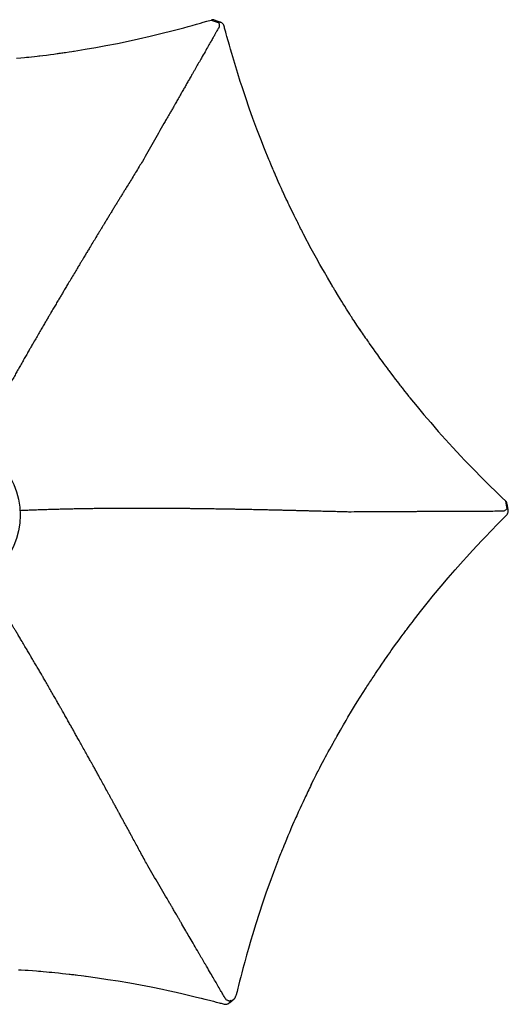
# Model space of a CAD drawing. Extents: x 392 to 2773, y 1013 to 3793.
# Tile 9 of 9: x 963 to 1395, y 2920 to 3793. Entities that reach past the tile are written whole.
import ezdxf

# ---------------------------------------------------------------- set-up
doc = ezdxf.new("R2010")
doc.units = 0
doc.header["$LTSCALE"] = 15
doc.linetypes.add('PHANTOM', pattern=[12.7, 6.35, -1.27, 1.27, -1.27, 1.27, -1.27])
doc.layers.get('0').update_dxf_attribs({"linetype": 'CONTINUOUS'})

msp = doc.modelspace()

# ---------------------------------------------------------------- linework, layer by layer
at = {"color": 7, "linetype": 'PHANTOM'}
for p, q in [((1132.11, 3792.59), (1132.12, 3792.6)), ((1132.12, 3792.6), (1137.52, 3790.65)), ((1392.81, 3366.6), (1393.82, 3360.95)), ((1154.22, 2927.84), (1154.23, 2927.82))]:
    msp.add_line(p, q, dxfattribs=at)
at = {"color": 7, "linetype": 'CONTINUOUS', "flags": 128}
for points in [[(959.75, 3758.64), (963.55, 3759.01), (966.99, 3759.36), (968.84, 3759.55), (970.83, 3759.77), (972.98, 3760), (975.86, 3760.33), (978.11, 3760.59), (979.71, 3760.77), (980.65, 3760.89), (983.16, 3761.19), (986.38, 3761.59), (989.93, 3762.04), (993.03, 3762.45), (995.8, 3762.83), (996.77, 3762.96), (997.77, 3763.1), (998.81, 3763.25), (999.88, 3763.4), (1001, 3763.56), (1002.15, 3763.73), (1003.34, 3763.9), (1006.55, 3764.37), (1008.87, 3764.73), (1010.3, 3764.95), (1010.69, 3765.01), (1010.8, 3765.02), (1010.83, 3765.03), (1010.84, 3765.03), (1010.85, 3765.03), (1010.85, 3765.03), (1010.85, 3765.03), (1010.85, 3765.03), (1010.85, 3765.03), (1010.85, 3765.03), (1010.85, 3765.03), (1010.85, 3765.03), (1010.85, 3765.03), (1020.75, 3766.63), (1030.04, 3768.23), (1039.1, 3769.89), (1049.16, 3771.85), (1058.6, 3773.8), (1067.97, 3775.84), (1078.12, 3778.17), (1082.94, 3779.33), (1090.15, 3781.09), (1096.18, 3782.62), (1102.05, 3784.15), (1108.03, 3785.75), (1111.89, 3786.8), (1115.32, 3787.75), (1119.3, 3788.87), (1122.93, 3789.91), (1125.27, 3790.59), (1128.36, 3791.49), (1132.12, 3792.6)], [(1140.61, 3790.54), (1139.99, 3790.77), (1135.27, 3792.5)], [(1264.36, 3517.43), (1263.26, 3519.1), (1261.31, 3522.06), (1258.8, 3525.91), (1257.53, 3527.88), (1256.69, 3529.19), (1256.02, 3530.23), (1255.02, 3531.79), (1253.73, 3533.81), (1252.16, 3536.3), (1250.51, 3538.93), (1249.08, 3541.22), (1247.87, 3543.18), (1246.45, 3545.5), (1245.03, 3547.81), (1241.94, 3552.93), (1241.53, 3553.6), (1241.13, 3554.27), (1240.73, 3554.94), (1240.33, 3555.61), (1239.93, 3556.28), (1239.53, 3556.95), (1239.4, 3557.18), (1239.02, 3557.81), (1238.43, 3558.81), (1235.17, 3564.39), (1232.5, 3569.01), (1230.25, 3572.96), (1228.62, 3575.86), (1225.48, 3581.5), (1223.1, 3585.83), (1220.92, 3589.88), (1214.11, 3602.8), (1213.45, 3604.08), (1212.8, 3605.35), (1212.14, 3606.63), (1211.49, 3607.91), (1210.84, 3609.19), (1210.2, 3610.47), (1209.55, 3611.75), (1208.91, 3613.03), (1208.3, 3614.25), (1207.26, 3616.36), (1205.78, 3619.37), (1204.53, 3621.94), (1202.86, 3625.38), (1201.37, 3628.5), (1200.57, 3630.19), (1199.72, 3632.01), (1198.8, 3633.97), (1197.58, 3636.6), (1196.63, 3638.65), (1195.96, 3640.12), (1195.55, 3641), (1194.51, 3643.31), (1193.18, 3646.26), (1191.72, 3649.54), (1190.45, 3652.42), (1189.33, 3654.98), (1188.94, 3655.88), (1188.54, 3656.81), (1188.12, 3657.77), (1187.69, 3658.77), (1187.25, 3659.81), (1186.79, 3660.88), (1186.32, 3661.99), (1185.06, 3664.99), (1184.15, 3667.16), (1183.59, 3668.5), (1183.44, 3668.86), (1183.4, 3668.96), (1183.39, 3668.99), (1183.38, 3669), (1183.38, 3669.01), (1183.38, 3669.01), (1183.38, 3669.01), (1183.38, 3669.01), (1183.38, 3669.01), (1183.38, 3669.01), (1183.38, 3669.01), (1183.38, 3669.01), (1183.38, 3669.01), (1179.59, 3678.32), (1176.12, 3687.1), (1172.83, 3695.72), (1169.27, 3705.35), (1166.02, 3714.44), (1162.88, 3723.52), (1159.59, 3733.42), (1158.05, 3738.15), (1155.81, 3745.23), (1153.96, 3751.19), (1152.21, 3757), (1150.45, 3762.95), (1149.33, 3766.81), (1148.36, 3770.23), (1147.23, 3774.22), (1146.22, 3777.86), (1145.57, 3780.23), (1145.18, 3781.69)], [(1263.4, 3518.89), (1263.63, 3518.54), (1265.08, 3516.39), (1265.99, 3515.04), (1266.91, 3513.7), (1267.83, 3512.35), (1268.75, 3511.01), (1269.67, 3509.67), (1270.59, 3508.33), (1271.52, 3506.99), (1272.31, 3505.86), (1273.65, 3503.94), (1275.57, 3501.22), (1277.22, 3498.89), (1279.44, 3495.78), (1281.46, 3492.98), (1282.55, 3491.48), (1283.74, 3489.85), (1285.01, 3488.12), (1286.73, 3485.78), (1288.08, 3483.96), (1289.04, 3482.67), (1289.61, 3481.91), (1291.13, 3479.89), (1293.08, 3477.31), (1295.25, 3474.46), (1297.16, 3471.97), (1298.87, 3469.76), (1299.47, 3468.99), (1300.09, 3468.2), (1300.74, 3467.37), (1301.41, 3466.51), (1302.1, 3465.63), (1302.82, 3464.71), (1303.56, 3463.77), (1305.58, 3461.23), (1307.05, 3459.39), (1307.96, 3458.26), (1308.2, 3457.96), (1308.27, 3457.87), (1308.29, 3457.85), (1308.3, 3457.84), (1308.3, 3457.83), (1308.3, 3457.83), (1308.3, 3457.83), (1308.3, 3457.83), (1308.3, 3457.83), (1308.3, 3457.83), (1308.3, 3457.83), (1308.3, 3457.83), (1308.3, 3457.83), (1314.64, 3450.05), (1320.67, 3442.81), (1326.64, 3435.8), (1333.37, 3428.06), (1339.77, 3420.87), (1346.23, 3413.77), (1353.32, 3406.15), (1356.73, 3402.54), (1361.86, 3397.19), (1366.2, 3392.73), (1370.46, 3388.41), (1374.83, 3384.03), (1377.68, 3381.21), (1380.21, 3378.72), (1383.17, 3375.83), (1385.88, 3373.21), (1387.65, 3371.52), (1389.97, 3369.29), (1392.81, 3366.6)], [(1395.27, 3358.21), (1395.16, 3358.87), (1394.3, 3363.82)], [(1220.63, 3114.48), (1221.52, 3116.28), (1223.11, 3119.44), (1225.19, 3123.54), (1226.26, 3125.63), (1226.97, 3127.01), (1227.54, 3128.11), (1228.39, 3129.75), (1229.5, 3131.88), (1230.87, 3134.48), (1232.33, 3137.23), (1233.6, 3139.61), (1234.69, 3141.64), (1235.98, 3144.03), (1237.28, 3146.42), (1240.16, 3151.65), (1240.54, 3152.34), (1240.92, 3153.02), (1241.3, 3153.7), (1241.68, 3154.38), (1242.06, 3155.07), (1242.44, 3155.75), (1242.57, 3155.98), (1242.93, 3156.62), (1243.5, 3157.63), (1246.7, 3163.25), (1249.37, 3167.86), (1251.67, 3171.79), (1253.36, 3174.65), (1256.67, 3180.19), (1259.24, 3184.42), (1261.65, 3188.33), (1269.44, 3200.69), (1270.21, 3201.9), (1270.99, 3203.1), (1271.77, 3204.31), (1272.55, 3205.51), (1273.34, 3206.71), (1274.12, 3207.91), (1274.91, 3209.11), (1275.7, 3210.31), (1276.45, 3211.44), (1277.75, 3213.41), (1279.62, 3216.19), (1281.22, 3218.56), (1283.37, 3221.72), (1285.33, 3224.57), (1286.39, 3226.11), (1287.53, 3227.76), (1288.77, 3229.53), (1290.44, 3231.9), (1291.75, 3233.75), (1292.68, 3235.07), (1293.24, 3235.86), (1294.71, 3237.92), (1296.61, 3240.55), (1298.72, 3243.45), (1300.58, 3245.99), (1302.24, 3248.24), (1302.82, 3249.02), (1303.42, 3249.84), (1304.05, 3250.68), (1304.7, 3251.55), (1305.38, 3252.45), (1306.08, 3253.39), (1306.8, 3254.35), (1308.77, 3256.94), (1310.19, 3258.82), (1311.07, 3259.97), (1311.31, 3260.28), (1311.38, 3260.36), (1311.4, 3260.39), (1311.4, 3260.4), (1311.41, 3260.4), (1311.41, 3260.4), (1311.41, 3260.4), (1311.41, 3260.4), (1311.41, 3260.4), (1311.41, 3260.4), (1311.41, 3260.4), (1311.41, 3260.4), (1311.41, 3260.4), (1317.57, 3268.34), (1323.45, 3275.73), (1329.26, 3282.89), (1335.83, 3290.8), (1342.07, 3298.15), (1348.37, 3305.41), (1355.29, 3313.22), (1358.62, 3316.91), (1363.64, 3322.4), (1367.87, 3326.97), (1372.03, 3331.39), (1376.3, 3335.89), (1379.08, 3338.79), (1381.56, 3341.35), (1384.45, 3344.31), (1387.1, 3347.01), (1388.82, 3348.75), (1390.19, 3350.13)], [(1221.41, 3116.05), (1221.23, 3115.67), (1220.09, 3113.34), (1219.38, 3111.88), (1218.67, 3110.41), (1217.96, 3108.95), (1217.26, 3107.48), (1216.56, 3106.01), (1215.86, 3104.54), (1215.17, 3103.06), (1214.58, 3101.82), (1213.59, 3099.69), (1212.19, 3096.67), (1211, 3094.08), (1209.42, 3090.6), (1208.01, 3087.45), (1207.25, 3085.75), (1206.43, 3083.92), (1205.57, 3081.94), (1204.41, 3079.29), (1203.5, 3077.21), (1202.87, 3075.73), (1202.49, 3074.85), (1201.5, 3072.53), (1200.24, 3069.55), (1198.86, 3066.25), (1197.66, 3063.35), (1196.6, 3060.76), (1196.24, 3059.86), (1195.86, 3058.92), (1195.46, 3057.95), (1195.06, 3056.94), (1194.64, 3055.9), (1194.2, 3054.82), (1193.76, 3053.7), (1192.57, 3050.68), (1191.71, 3048.5), (1191.18, 3047.15), (1191.04, 3046.78), (1191, 3046.68), (1190.99, 3046.65), (1190.99, 3046.64), (1190.99, 3046.63), (1190.98, 3046.63), (1190.98, 3046.63), (1190.98, 3046.63), (1190.98, 3046.63), (1190.98, 3046.63), (1190.98, 3046.63), (1190.98, 3046.63), (1190.98, 3046.63), (1187.41, 3037.26), (1184.16, 3028.41), (1181.07, 3019.74), (1177.74, 3010.04), (1174.71, 3000.9), (1171.79, 2991.76), (1168.73, 2981.8), (1167.32, 2977.05), (1165.25, 2969.92), (1163.55, 2963.94), (1161.94, 2958.09), (1160.34, 2952.11), (1159.32, 2948.24), (1158.43, 2944.8), (1157.41, 2940.79), (1156.49, 2937.13), (1155.91, 2934.76), (1155.14, 2931.63), (1154.23, 2927.82)], [(961.68, 2951.02), (964.03, 2950.87), (967.37, 2950.65), (970.22, 2950.45), (974.04, 2950.17), (977.49, 2949.9), (979.35, 2949.75), (981.35, 2949.58), (983.51, 2949.39), (986.39, 2949.14), (988.65, 2948.93), (990.26, 2948.78), (991.22, 2948.69), (993.74, 2948.44), (996.97, 2948.11), (1000.54, 2947.74), (1003.66, 2947.4), (1006.44, 2947.09), (1007.41, 2946.97), (1008.42, 2946.86), (1009.46, 2946.74), (1010.54, 2946.61), (1011.66, 2946.47), (1012.82, 2946.33), (1014.01, 2946.19), (1017.24, 2945.79), (1019.58, 2945.49), (1021.02, 2945.3), (1021.4, 2945.25), (1021.51, 2945.23), (1021.54, 2945.23), (1021.55, 2945.23), (1021.56, 2945.23), (1021.56, 2945.23), (1021.56, 2945.23), (1021.56, 2945.23), (1021.56, 2945.23), (1021.56, 2945.23), (1021.56, 2945.23), (1021.56, 2945.23), (1021.56, 2945.23), (1031.52, 2943.86), (1040.86, 2942.46), (1049.97, 2941.01), (1060.09, 2939.28), (1069.58, 2937.54), (1079.02, 2935.72), (1089.24, 2933.63), (1094.1, 2932.59), (1101.36, 2930.99), (1107.44, 2929.61), (1113.35, 2928.23), (1119.38, 2926.77), (1123.28, 2925.81), (1126.74, 2924.95), (1130.75, 2923.93), (1134.41, 2922.98), (1136.78, 2922.36), (1138.25, 2921.97)], [(1148.19, 2921.5), (1148.71, 2921.93), (1152.57, 2925.14)]]:
    msp.add_lwpolyline(points, dxfattribs=at)
at = {"color": 7, "linetype": 'CONTINUOUS'}
msp.add_circle((893.53, 3353.83), 69.5, dxfattribs=at)
for points, knots in [([(1135.24, 3792.41), (1134.86, 3792.57), (1133.85, 3792.97), (1132.78, 3792.74), (1132.12, 3792.6)], [0, 0, 0, 0, 0.38231, 1, 1, 1, 1]), ([(1137.52, 3790.65), (1137.73, 3790.7), (1138.16, 3790.79), (1138.56, 3790.62), (1138.91, 3790.25), (1139.17, 3789.65), (1139.35, 3788.87), (1139.42, 3787.93), (1139.4, 3786.88), (1139.15, 3786.18), (1139.03, 3785.84)], [0, 0, 0, 0, 0.124852, 0.250027, 0.375007, 0.500005, 0.625008, 0.749981, 0.87515, 1, 1, 1, 1]), ([(1143.72, 3787.13), (1143.53, 3787.64), (1143.17, 3788.61), (1142.17, 3789.67), (1141.3, 3790.29), (1140.75, 3790.46), (1140.6, 3790.51)], [0, 0, 0, 0, 0.338241, 0.639284, 0.90303, 1, 1, 1, 1]), ([(1145.18, 3781.69), (1144.92, 3782.62), (1144.47, 3784.3), (1144.02, 3785.98), (1143.72, 3787.13)], [0, 0, 0, 0, 0.313723, 1, 1, 1, 1]), ([(1138.75, 3785.34), (1138.67, 3785.21), (1138.38, 3784.7), (1137.73, 3783.57), (1136.74, 3781.83), (1135.45, 3779.57), (1133.88, 3776.83), (1131.91, 3773.39), (1129.52, 3769.21), (1126.67, 3764.24), (1123.04, 3757.87), (1120.12, 3752.78), (1118.05, 3749.16), (1117.36, 3747.94), (1116.65, 3746.71), (1115.94, 3745.46), (1115.21, 3744.18), (1114.06, 3742.17), (1112.5, 3739.43), (1110.54, 3736.01), (1108.61, 3732.63), (1106.71, 3729.31), (1104.65, 3725.7), (1102.58, 3722.08), (1100.7, 3718.78), (1099.05, 3715.89), (1097.45, 3713.1), (1095.8, 3710.21), (1094.12, 3707.27), (1092.37, 3704.2), (1091.12, 3702.01), (1090.46, 3700.85)], [0, 0, 0, 0, 0.004613, 0.018191, 0.039761, 0.065643, 0.097839, 0.136349, 0.186975, 0.245523, 0.31199, 0.411854, 0.425953, 0.440289, 0.454862, 0.469672, 0.484718, 0.5, 0.541176, 0.581764, 0.621764, 0.661176, 0.7, 0.75022, 0.79022, 0.817909, 0.853334, 0.89, 0.921425, 0.958566, 1, 1, 1, 1]), ([(1138.88, 3785.58), (1138.86, 3785.54), (1138.82, 3785.46), (1138.77, 3785.38), (1138.75, 3785.34)], [0, 0, 0, 0, 0.501117, 1, 1, 1, 1]), ([(1139.03, 3785.84), (1139, 3785.79), (1138.96, 3785.72), (1138.92, 3785.64), (1138.89, 3785.6), (1138.89, 3785.58), (1138.88, 3785.58)], [0, 0, 0, 0, 0.5001799, 0.8468964, 0.9476177, 1, 1, 1, 1]), ([(1090.46, 3700.85), (1087.26, 3695.24), (1080.85, 3684.01), (1074.52, 3672.9), (1071.35, 3667.34)], [0, 0, 0, 0, 0.5, 1, 1, 1, 1]), ([(1071.31, 3667.29), (1070.37, 3665.76), (1068.36, 3662.48), (1065.36, 3657.58), (1062.32, 3652.62), (1059.41, 3647.86), (1056.95, 3643.83), (1054.89, 3640.48), (1053.21, 3637.72), (1051.49, 3634.92), (1050.08, 3632.61), (1048.98, 3630.8), (1048.17, 3629.47), (1047.32, 3628.09), (1046.45, 3626.66), (1045.57, 3625.21), (1044.65, 3623.7), (1043.57, 3621.95), (1042.22, 3619.72), (1040.56, 3617), (1038.81, 3614.14), (1037.18, 3611.45), (1035.78, 3609.15), (1034.47, 3607), (1032.63, 3603.97), (1030.25, 3600.05), (1027.37, 3595.3), (1024.86, 3591.14), (1022.63, 3587.44), (1020.73, 3584.29), (1019.02, 3581.46), (1017.44, 3578.83), (1015.87, 3576.22), (1013.91, 3572.96), (1011.54, 3569.01), (1008.93, 3564.64), (1006.37, 3560.35), (1004.07, 3556.48), (1002.03, 3553.06), (1000.18, 3549.94), (998.34, 3546.84), (996.74, 3544.14), (995.37, 3541.81), (994.29, 3539.98), (993.19, 3538.11), (992.07, 3536.22), (990.95, 3534.3), (989.67, 3532.13), (988.18, 3529.59), (986.41, 3526.58), (984.45, 3523.21), (982.26, 3519.46), (979.91, 3515.41), (977.46, 3511.19), (975.16, 3507.2), (973.17, 3503.75), (971.32, 3500.53), (969.41, 3497.19), (967.26, 3493.42), (965.02, 3489.49), (962.95, 3485.83), (960.96, 3482.32), (958.98, 3478.8), (956.68, 3474.71), (954.38, 3470.59), (952.25, 3466.77), (950.47, 3463.56), (948.9, 3460.72), (947.55, 3458.27), (946.3, 3455.99), (944.73, 3453.13), (942.77, 3449.54), (940.44, 3445.25), (937.9, 3440.56), (935.2, 3435.53), (932.4, 3430.28), (930.21, 3426.16), (928.6, 3423.09), (927.42, 3420.85), (926.15, 3418.43), (925.24, 3416.69), (924.79, 3415.81), (924.77, 3415.79)], [0, 0, 0, 0, 0.016551, 0.035517, 0.053211, 0.070508, 0.087448, 0.097208, 0.107282, 0.11767, 0.128021, 0.132714, 0.137598, 0.142674, 0.147941, 0.1534, 0.158649, 0.164638, 0.172861, 0.183317, 0.194862, 0.204706, 0.213264, 0.220534, 0.228746, 0.24708, 0.264535, 0.282247, 0.294075, 0.306336, 0.318023, 0.326296, 0.336229, 0.34782, 0.363611, 0.381568, 0.398171, 0.41311, 0.426384, 0.437993, 0.449478, 0.462596, 0.469652, 0.476835, 0.484145, 0.491582, 0.499146, 0.506837, 0.51733, 0.529281, 0.542689, 0.557554, 0.574228, 0.591339, 0.608545, 0.62255, 0.633352, 0.647911, 0.663517, 0.679739, 0.696577, 0.7089, 0.723565, 0.740713, 0.760344, 0.775631, 0.789331, 0.801445, 0.811972, 0.820912, 0.830913, 0.84897, 0.867698, 0.887097, 0.910758, 0.934418, 0.9574, 0.966449, 0.976136, 0.987884, 0.999669, 1, 1, 1, 1]), ([(1253.89, 3356.6), (1252.09, 3356.65), (1248.25, 3356.75), (1242.5, 3356.9), (1236.69, 3357.05), (1231.11, 3357.19), (1226.39, 3357.31), (1222.46, 3357.41), (1219.23, 3357.49), (1215.94, 3357.58), (1213.23, 3357.64), (1211.12, 3357.7), (1209.56, 3357.73), (1207.94, 3357.77), (1206.27, 3357.82), (1204.57, 3357.86), (1202.81, 3357.9), (1200.75, 3357.95), (1198.14, 3358.01), (1194.96, 3358.09), (1191.6, 3358.17), (1188.46, 3358.24), (1185.77, 3358.3), (1183.25, 3358.36), (1179.71, 3358.44), (1175.13, 3358.54), (1169.57, 3358.65), (1164.71, 3358.75), (1160.39, 3358.84), (1156.71, 3358.91), (1153.41, 3358.97), (1150.35, 3359.02), (1147.3, 3359.08), (1143.5, 3359.14), (1138.89, 3359.22), (1133.79, 3359.3), (1128.8, 3359.37), (1124.3, 3359.43), (1120.32, 3359.48), (1116.69, 3359.53), (1113.09, 3359.57), (1109.95, 3359.6), (1107.24, 3359.63), (1105.12, 3359.65), (1102.95, 3359.67), (1100.76, 3359.69), (1098.53, 3359.71), (1096.01, 3359.72), (1093.07, 3359.74), (1089.58, 3359.77), (1085.67, 3359.79), (1081.33, 3359.8), (1076.65, 3359.82), (1071.77, 3359.83), (1067.17, 3359.83), (1063.19, 3359.82), (1059.48, 3359.81), (1055.62, 3359.8), (1051.29, 3359.78), (1046.76, 3359.75), (1042.56, 3359.72), (1038.52, 3359.68), (1034.48, 3359.64), (1029.79, 3359.58), (1025.08, 3359.52), (1020.7, 3359.45), (1017.03, 3359.38), (1013.79, 3359.32), (1010.99, 3359.27), (1008.39, 3359.21), (1005.13, 3359.14), (1001.04, 3359.05), (996.15, 3358.92), (990.83, 3358.77), (985.12, 3358.6), (979.18, 3358.4), (974.51, 3358.23), (971.04, 3358.1), (968.52, 3358), (965.78, 3357.88), (963.83, 3357.8), (962.84, 3357.76), (962.82, 3357.75)], [0, 0, 0, 0, 0.016552, 0.035518, 0.053214, 0.070512, 0.087452, 0.097212, 0.107287, 0.117675, 0.128026, 0.132719, 0.137604, 0.14268, 0.147948, 0.153407, 0.158656, 0.164645, 0.172868, 0.183325, 0.19487, 0.204715, 0.213273, 0.220544, 0.228757, 0.247091, 0.264546, 0.28226, 0.294088, 0.306349, 0.318037, 0.326311, 0.336244, 0.347835, 0.363627, 0.381584, 0.398189, 0.413129, 0.426403, 0.438012, 0.449498, 0.462616, 0.469673, 0.476856, 0.484166, 0.491604, 0.499168, 0.506859, 0.517353, 0.529304, 0.542713, 0.557579, 0.574253, 0.591365, 0.608572, 0.622577, 0.63338, 0.64794, 0.663546, 0.679769, 0.696608, 0.708931, 0.723597, 0.740745, 0.760377, 0.775665, 0.789366, 0.801481, 0.812008, 0.820948, 0.83095, 0.849007, 0.867736, 0.887136, 0.910798, 0.93446, 0.957443, 0.966491, 0.976179, 0.987928, 0.999713, 1, 1, 1, 1]), ([(1393.82, 3360.95), (1393.97, 3360.78), (1394.26, 3360.45), (1394.32, 3360.02), (1394.17, 3359.54), (1393.78, 3359.02), (1393.2, 3358.46), (1392.42, 3357.94), (1391.5, 3357.43), (1390.77, 3357.29), (1390.41, 3357.23)], [0, 0, 0, 0, 0.124852, 0.250027, 0.375007, 0.500005, 0.625008, 0.749981, 0.87515, 1, 1, 1, 1]), ([(1394.21, 3363.8), (1394.15, 3364.2), (1394, 3365.28), (1393.27, 3366.09), (1392.81, 3366.6)], [0, 0, 0, 0, 0.38231, 1, 1, 1, 1]), ([(1292.53, 3356.8), (1286.06, 3356.76), (1273.14, 3356.7), (1260.35, 3356.63), (1253.95, 3356.59)], [0, 0, 0, 0, 0.5, 1, 1, 1, 1]), ([(1389.84, 3357.22), (1389.69, 3357.22), (1389.1, 3357.22), (1387.79, 3357.22), (1385.8, 3357.21), (1383.19, 3357.2), (1380.04, 3357.19), (1376.07, 3357.17), (1371.25, 3357.15), (1365.52, 3357.13), (1358.2, 3357.1), (1352.32, 3357.07), (1348.15, 3357.05), (1346.76, 3357.05), (1345.34, 3357.04), (1343.89, 3357.04), (1342.43, 3357.03), (1340.11, 3357.02), (1336.96, 3357.01), (1333.01, 3356.99), (1329.12, 3356.97), (1325.3, 3356.95), (1321.14, 3356.93), (1316.97, 3356.91), (1313.17, 3356.9), (1309.84, 3356.88), (1306.63, 3356.86), (1303.3, 3356.85), (1299.91, 3356.83), (1296.38, 3356.81), (1293.86, 3356.8), (1292.53, 3356.8)], [0, 0, 0, 0, 0.004613, 0.018191, 0.039761, 0.065643, 0.097839, 0.136348, 0.186975, 0.245523, 0.31199, 0.411854, 0.425953, 0.440289, 0.454862, 0.469672, 0.484718, 0.5, 0.541179, 0.581768, 0.621768, 0.661179, 0.7, 0.750222, 0.790222, 0.817909, 0.853334, 0.89, 0.921425, 0.958566, 1, 1, 1, 1]), ([(1390.11, 3357.23), (1390.07, 3357.22), (1389.98, 3357.22), (1389.89, 3357.22), (1389.84, 3357.22)], [0, 0, 0, 0, 0.501117, 1, 1, 1, 1]), ([(1390.41, 3357.23), (1390.36, 3357.23), (1390.28, 3357.23), (1390.18, 3357.23), (1390.13, 3357.23), (1390.12, 3357.23), (1390.11, 3357.23)], [0, 0, 0, 0, 0.50018, 0.846896, 0.947618, 1, 1, 1, 1]), ([(1390.19, 3350.13), (1390.57, 3350.52), (1391.8, 3351.75), (1393.03, 3352.97), (1393.87, 3353.82)], [0, 0, 0, 0, 0.313723, 1, 1, 1, 1]), ([(1393.87, 3353.82), (1394.22, 3354.23), (1394.88, 3355.02), (1395.3, 3356.42), (1395.4, 3357.49), (1395.28, 3358.05), (1395.24, 3358.2)], [0, 0, 0, 0, 0.3382412, 0.6392836, 0.9030301, 1, 1, 1, 1]), ([(1076.14, 3043.09), (1075.28, 3044.66), (1073.45, 3048.04), (1070.7, 3053.09), (1067.92, 3058.21), (1065.26, 3063.11), (1063, 3067.26), (1061.12, 3070.72), (1059.58, 3073.55), (1058.01, 3076.44), (1056.71, 3078.82), (1055.69, 3080.69), (1054.95, 3082.05), (1054.18, 3083.47), (1053.37, 3084.94), (1052.56, 3086.44), (1051.71, 3087.99), (1050.73, 3089.8), (1049.48, 3092.08), (1047.96, 3094.88), (1046.35, 3097.82), (1044.83, 3100.59), (1043.54, 3102.95), (1042.33, 3105.16), (1040.63, 3108.26), (1038.42, 3112.29), (1035.74, 3117.16), (1033.4, 3121.42), (1031.31, 3125.2), (1029.53, 3128.43), (1027.93, 3131.33), (1026.45, 3134.01), (1024.97, 3136.67), (1023.13, 3139.99), (1020.89, 3144.02), (1018.41, 3148.48), (1015.97, 3152.84), (1013.77, 3156.77), (1011.83, 3160.25), (1010.05, 3163.41), (1008.28, 3166.55), (1006.74, 3169.29), (1005.41, 3171.65), (1004.36, 3173.5), (1003.3, 3175.38), (1002.22, 3177.29), (1001.12, 3179.23), (999.88, 3181.42), (998.42, 3183.98), (996.7, 3187.02), (994.76, 3190.41), (992.61, 3194.18), (990.28, 3198.24), (987.84, 3202.47), (985.54, 3206.45), (983.55, 3209.9), (981.68, 3213.11), (979.75, 3216.44), (977.56, 3220.19), (975.27, 3224.09), (973.14, 3227.71), (971.1, 3231.19), (969.04, 3234.67), (966.64, 3238.7), (964.23, 3242.75), (961.98, 3246.51), (960.09, 3249.66), (958.42, 3252.43), (956.97, 3254.83), (955.62, 3257.06), (953.93, 3259.84), (951.8, 3263.34), (949.25, 3267.5), (946.46, 3272.04), (943.46, 3276.89), (940.31, 3281.95), (937.83, 3285.9), (935.98, 3288.84), (934.63, 3290.97), (933.17, 3293.29), (932.11, 3294.96), (931.56, 3295.81), (931.54, 3295.85)], [0, 0, 0, 0, 0.016512, 0.035487, 0.053174, 0.070488, 0.087417, 0.097171, 0.10724, 0.117622, 0.128002, 0.132689, 0.137567, 0.142637, 0.147899, 0.153352, 0.158678, 0.16463, 0.172817, 0.183239, 0.194799, 0.204663, 0.213238, 0.220527, 0.228712, 0.247042, 0.264505, 0.282212, 0.294036, 0.306294, 0.318015, 0.326278, 0.3362, 0.347781, 0.363562, 0.381516, 0.398126, 0.41307, 0.426348, 0.437961, 0.449442, 0.462559, 0.469615, 0.476797, 0.484107, 0.491544, 0.499108, 0.506799, 0.517288, 0.529233, 0.542636, 0.557495, 0.574161, 0.591265, 0.608464, 0.622463, 0.633261, 0.647814, 0.663412, 0.679627, 0.696459, 0.708776, 0.723435, 0.740575, 0.760198, 0.775479, 0.789174, 0.801282, 0.811804, 0.820741, 0.830738, 0.848786, 0.867506, 0.886897, 0.910549, 0.934199, 0.957171, 0.966215, 0.975899, 0.987642, 0.999422, 1, 1, 1, 1]), ([(1095.6, 3009.77), (1092.34, 3015.36), (1085.82, 3026.52), (1079.36, 3037.56), (1076.13, 3043.08)], [0, 0, 0, 0, 0.5, 1, 1, 1, 1]), ([(1144.63, 2925.71), (1144.54, 2925.85), (1144.23, 2926.39), (1143.55, 2927.55), (1142.28, 2929.74), (1140.32, 2933.1), (1137.89, 2937.27), (1135.19, 2941.91), (1132.32, 2946.84), (1129.88, 2951.03), (1127.99, 2954.26), (1126.76, 2956.37), (1125.5, 2958.54), (1124.18, 2960.79), (1122.83, 2963.12), (1121.43, 2965.51), (1119.21, 2969.33), (1116.32, 2974.28), (1112.89, 2980.16), (1109.6, 2985.79), (1106.93, 2990.36), (1104.85, 2993.93), (1103.39, 2996.44), (1101.76, 2999.23), (1099.93, 3002.36), (1098.15, 3005.42), (1096.72, 3007.86), (1095.92, 3009.22), (1095.6, 3009.77)], [0, 0, 0, 0, 0.005008, 0.01908, 0.041025, 0.082532, 0.138034, 0.188602, 0.246973, 0.313146, 0.337186, 0.36211, 0.387918, 0.414612, 0.44219, 0.470653, 0.500001, 0.578161, 0.647533, 0.71, 0.78, 0.811429, 0.837978, 0.870109, 0.91191, 0.950737, 0.980101, 1, 1, 1, 1]), ([(1144.76, 2925.48), (1144.74, 2925.52), (1144.69, 2925.59), (1144.65, 2925.67), (1144.63, 2925.71)], [0, 0, 0, 0, 0.501117, 1, 1, 1, 1]), ([(1144.76, 2925.48), (1144.79, 2925.44), (1144.84, 2925.35), (1144.89, 2925.26), (1144.91, 2925.22)], [0, 0, 0, 0, 0.499816, 1, 1, 1, 1]), ([(1149.84, 2924.12), (1149.77, 2923.91), (1149.63, 2923.5), (1149.29, 2923.23), (1148.79, 2923.12), (1148.15, 2923.19), (1147.38, 2923.43), (1146.53, 2923.84), (1145.63, 2924.38), (1145.15, 2924.94), (1144.91, 2925.22)], [0, 0, 0, 0, 0.124852, 0.250027, 0.375007, 0.500005, 0.625008, 0.749981, 0.87515, 1, 1, 1, 1]), ([(1152.5, 2925.21), (1152.83, 2925.47), (1153.68, 2926.14), (1154.02, 2927.18), (1154.23, 2927.82)], [0, 0, 0, 0, 0.3823098, 1, 1, 1, 1]), ([(1138.25, 2921.97), (1139.18, 2921.72), (1140.86, 2921.28), (1142.54, 2920.83), (1143.69, 2920.52)], [0, 0, 0, 0, 0.313723, 1, 1, 1, 1]), ([(1143.69, 2920.52), (1144.23, 2920.42), (1145.24, 2920.25), (1146.66, 2920.58), (1147.63, 2921.03), (1148.06, 2921.42), (1148.17, 2921.52)], [0, 0, 0, 0, 0.338241, 0.639284, 0.90303, 1, 1, 1, 1])]:
    msp.add_open_spline(points, degree=3, knots=knots, dxfattribs=at)
at = {"color": 7, "linetype": 'PHANTOM'}
for points, knots in [([(1140.6, 3790.51), (1140.41, 3790.58), (1139.71, 3790.85), (1138.63, 3790.9), (1137.81, 3790.72), (1137.52, 3790.65)], [0, 0, 0, 0, 0.19651, 0.711641, 1, 1, 1, 1]), ([(1395.24, 3358.2), (1395.21, 3358.4), (1395.1, 3359.14), (1394.6, 3360.1), (1394.03, 3360.72), (1393.82, 3360.95)], [0, 0, 0, 0, 0.1965102, 0.7116408, 1, 1, 1, 1]), ([(1148.17, 2921.52), (1148.33, 2921.65), (1148.91, 2922.12), (1149.5, 2923.03), (1149.75, 2923.84), (1149.84, 2924.12)], [0, 0, 0, 0, 0.19651, 0.711641, 1, 1, 1, 1])]:
    msp.add_open_spline(points, degree=3, knots=knots, dxfattribs=at)

doc.saveas('drawing.dxf')
